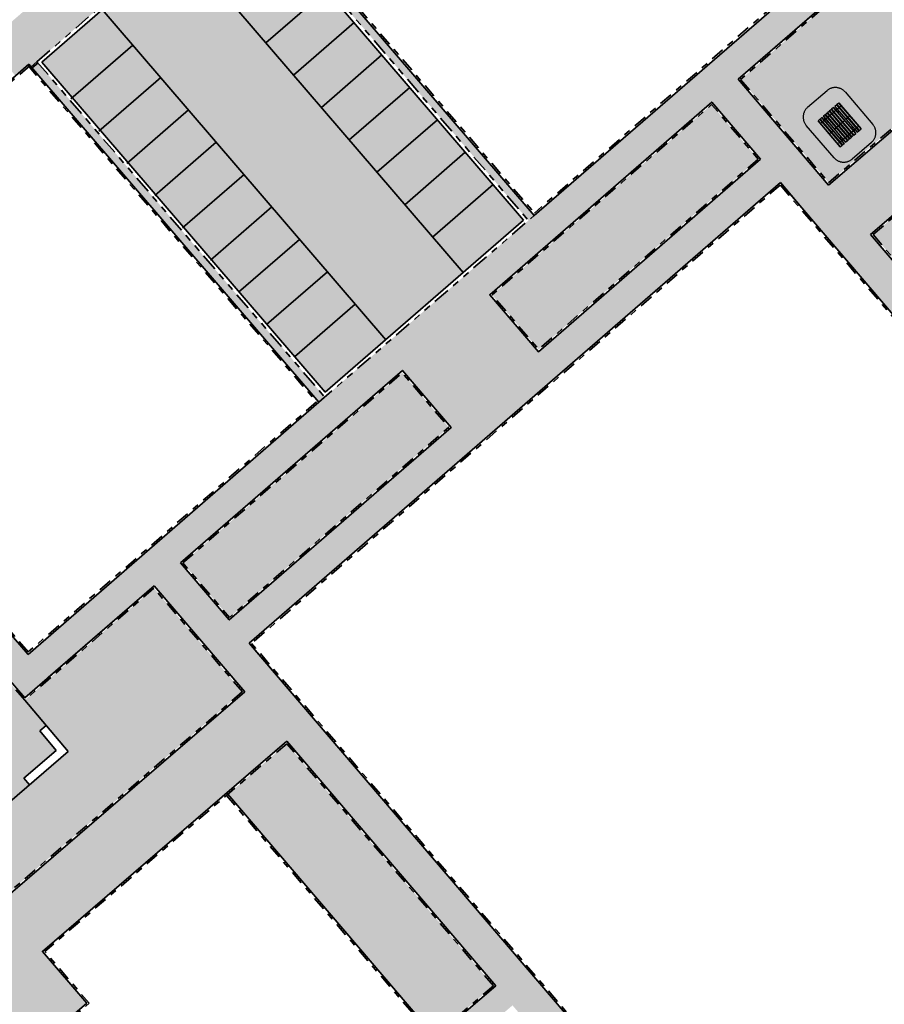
# Model space of a CAD drawing. Header units: metres. Extents: x 104290 to 104633, y 427843 to 428149.
# Tile 44 of 128: x 104434 to 104485, y 427983 to 428041. Entities that reach past the tile are written whole.
import ezdxf

# ---------------------------------------------------------------- set-up
doc = ezdxf.new("R2010")
doc.units = ezdxf.units.M
for name, pattern in [('DASHED', [0.75, 0.5, -0.25]), ('VH-OPSLUITBAND', [10, 4, -2, 2, -2]), ('VH-TROTTOIRBAND', [15, 5, -2, 2, -2, 2, -2])]:
    doc.linetypes.add(name, pattern=pattern)
doc.layers.add('_Spelen', color=10, linetype='Continuous')
for name, color, linetype, lineweight in [('N-WE-GR-BEPLANTING_CULTUUR-V (Vaste planten)', 132, 'Continuous', 18), ('N-WE-VH-KANTOPSLUITING_OPSLUITBAND-G', 150, 'VH-OPSLUITBAND', 35), ('N-WE-VH-KANTOPSLUITING_TROTTOIRBAND-G', 210, 'VH-TROTTOIRBAND', 35), ('N-WE-VH-VERHARDING-G', 7, 'Continuous', 35)]:
    doc.layers.add(name, color=color, linetype=linetype, lineweight=lineweight)
doc.layers.add('N-WE-GR-GRAS_KRUIDENRIJK-V', color=7, linetype='Continuous', lineweight=18, true_color=0xa5cd98)
for name, color, linetype, true_color in [('N-WE-VH-VERHARDING-AP_GROEN1', 7, 'Continuous', 0xdbffb8), ('N-WE-VH-VERHARDING-AP_PARKEERPLAATS', 7, 'Continuous', 0x889692), ('N-WE-VH-VERHARDING-AP_RIJBAAN-ELEMENT', 7, 'Continuous', 0x7f4f3f), ('N-WE-VH-VERHARDING-AP_VOETPAD', 7, 'Continuous', 0xdbdbdb)]:
    doc.layers.add(name, color=color, linetype=linetype, true_color=true_color)

# ---------------------------------------------------------------- blocks, each defined once
blk = doc.blocks.new('picknik tables')
for p, q in [((336.437, 182.278), (336.437, 182.282)), ((336.437, 182.282), (338.437, 182.282)), ((336.437, 182.278), (336.437, 182.136)), ((338.437, 182.278), (336.437, 182.278)), ((336.437, 182.132), (336.437, 182.136)), ((336.437, 182.136), (338.437, 182.136)), ((336.437, 182.132), (338.437, 182.132)), ((336.437, 182.118), (336.437, 182.122)), ((336.437, 182.122), (338.437, 182.122)), ((336.437, 182.118), (336.437, 181.976)), ((338.437, 182.118), (336.437, 182.118)), ((336.437, 181.972), (336.437, 181.976)), ((336.437, 181.976), (338.437, 181.976)), ((336.437, 181.972), (338.437, 181.972)), ((338.437, 181.872), (336.437, 181.872)), ((336.437, 181.868), (336.437, 181.872)), ((338.437, 181.868), (336.437, 181.868)), ((336.437, 181.868), (336.437, 181.726)), ((336.601, 181.877), (336.601, 181.872)), ((336.605, 181.877), (336.601, 181.877)), ((336.605, 181.877), (336.605, 181.874)), ((336.605, 181.877), (336.605, 181.877)), ((336.605, 181.874), (336.605, 181.872)), ((336.614, 181.878), (336.606, 181.878)), ((336.615, 181.876), (336.614, 181.877)), ((336.615, 181.872), (336.615, 181.88)), ((336.615, 181.88), (336.617, 181.88)), ((336.617, 182.122), (336.617, 182.132)), ((336.617, 181.872), (336.617, 181.972)), ((336.622, 182.122), (336.622, 182.132)), ((336.622, 181.872), (336.622, 181.972)), ((336.682, 182.122), (336.682, 182.132)), ((336.682, 181.872), (336.682, 181.972)), ((336.687, 182.132), (336.687, 182.122)), ((336.687, 181.972), (336.687, 181.872)), ((336.827, 181.879), (336.829, 181.879)), ((336.827, 181.874), (336.829, 181.874)), ((336.83, 181.877), (336.829, 181.879)), ((336.83, 181.876), (336.83, 181.877)), ((336.83, 181.877), (336.833, 181.877)), ((336.83, 181.872), (336.83, 181.876)), ((336.833, 181.872), (336.833, 181.877)), ((337.377, 182.122), (337.377, 182.132)), ((337.381, 182.132), (337.381, 182.122)), ((337.402, 181.872), (337.407, 181.872)), ((337.402, 181.872), (337.402, 181.872)), ((337.467, 181.872), (337.407, 181.872)), ((337.407, 181.872), (337.407, 181.872)), ((337.467, 181.872), (337.472, 181.872)), ((337.467, 181.872), (337.467, 181.872)), ((337.472, 181.872), (337.472, 181.872)), ((337.493, 182.122), (337.493, 182.132)), ((337.497, 182.122), (337.497, 182.132)), ((338.041, 181.884), (338.041, 181.872)), ((338.043, 181.884), (338.041, 181.884)), ((338.187, 182.122), (338.187, 182.132)), ((338.187, 181.915), (338.187, 181.972)), ((338.192, 182.132), (338.192, 182.122)), ((338.192, 181.972), (338.192, 181.908)), ((338.252, 182.132), (338.252, 182.122)), ((338.252, 181.972), (338.252, 181.872)), ((338.257, 182.132), (338.257, 182.122)), ((338.257, 181.972), (338.257, 181.872)), ((338.26, 181.887), (338.257, 181.887)), ((338.26, 181.887), (338.26, 181.872)), ((338.26, 181.883), (338.261, 181.885)), ((338.261, 181.885), (338.269, 181.885)), ((338.261, 181.884), (338.269, 181.884)), ((338.261, 181.874), (338.269, 181.874)), ((338.27, 181.884), (338.27, 181.885)), ((338.27, 181.879), (338.27, 181.884)), ((338.27, 181.884), (338.27, 181.884)), ((338.27, 181.884), (338.273, 181.884)), ((338.27, 181.872), (338.27, 181.879)), ((338.273, 181.872), (338.273, 181.884)), ((338.437, 182.282), (338.437, 182.278)), ((338.437, 182.136), (338.437, 182.278)), ((338.437, 182.136), (338.437, 182.132)), ((338.437, 182.122), (338.437, 182.118)), ((338.437, 181.976), (338.437, 182.118)), ((338.437, 181.976), (338.437, 181.972)), ((338.437, 181.872), (338.437, 181.868)), ((338.437, 181.726), (338.437, 181.868)), ((336.437, 181.722), (336.437, 181.726)), ((336.437, 181.726), (338.437, 181.726)), ((338.437, 181.722), (336.437, 181.722)), ((338.437, 181.712), (336.437, 181.712)), ((336.437, 181.708), (336.437, 181.712)), ((338.437, 181.708), (336.437, 181.708)), ((336.437, 181.708), (336.437, 181.566)), ((336.437, 181.562), (336.437, 181.566)), ((336.437, 181.566), (338.437, 181.566)), ((338.437, 181.562), (336.437, 181.562)), ((338.437, 181.552), (336.437, 181.552)), ((336.437, 181.548), (336.437, 181.552)), ((338.437, 181.548), (336.437, 181.548)), ((336.437, 181.548), (336.437, 181.406)), ((336.437, 181.402), (336.437, 181.406)), ((336.437, 181.406), (338.437, 181.406)), ((338.437, 181.402), (336.437, 181.402)), ((338.437, 181.392), (336.437, 181.392)), ((336.437, 181.388), (336.437, 181.392)), ((338.437, 181.388), (336.437, 181.388)), ((336.437, 181.388), (336.437, 181.246)), ((336.437, 181.242), (336.437, 181.246)), ((336.437, 181.246), (338.437, 181.246)), ((338.437, 181.242), (336.437, 181.242)), ((338.437, 181.232), (336.437, 181.232)), ((336.437, 181.228), (336.437, 181.232)), ((338.437, 181.228), (336.437, 181.228)), ((336.437, 181.228), (336.437, 181.086)), ((336.617, 181.712), (336.617, 181.722)), ((336.617, 181.552), (336.617, 181.562)), ((336.617, 181.392), (336.617, 181.402)), ((336.617, 181.232), (336.617, 181.242)), ((336.622, 181.712), (336.622, 181.722)), ((336.622, 181.552), (336.622, 181.562)), ((336.622, 181.392), (336.622, 181.402)), ((336.622, 181.232), (336.622, 181.242)), ((336.682, 181.712), (336.682, 181.722)), ((336.682, 181.552), (336.682, 181.562)), ((336.682, 181.392), (336.682, 181.402)), ((336.682, 181.232), (336.682, 181.242)), ((336.687, 181.722), (336.687, 181.712)), ((336.687, 181.562), (336.687, 181.552)), ((336.687, 181.402), (336.687, 181.392)), ((336.687, 181.242), (336.687, 181.232)), ((337.402, 181.722), (337.402, 181.712)), ((337.402, 181.562), (337.402, 181.552)), ((337.402, 181.402), (337.402, 181.392)), ((337.402, 181.242), (337.402, 181.232)), ((337.407, 181.722), (337.407, 181.712)), ((337.407, 181.562), (337.407, 181.552)), ((337.407, 181.402), (337.407, 181.392)), ((337.407, 181.242), (337.407, 181.232)), ((337.467, 181.722), (337.467, 181.712)), ((337.467, 181.562), (337.467, 181.552)), ((337.467, 181.402), (337.467, 181.392)), ((337.467, 181.242), (337.467, 181.232)), ((337.472, 181.722), (337.472, 181.712)), ((337.472, 181.562), (337.472, 181.552)), ((337.472, 181.402), (337.472, 181.392)), ((337.472, 181.242), (337.472, 181.232)), ((338.187, 181.712), (338.187, 181.722)), ((338.187, 181.552), (338.187, 181.562)), ((338.187, 181.392), (338.187, 181.402)), ((338.187, 181.232), (338.187, 181.242)), ((338.192, 181.722), (338.192, 181.712)), ((338.192, 181.562), (338.192, 181.552)), ((338.192, 181.402), (338.192, 181.392)), ((338.192, 181.242), (338.192, 181.232)), ((338.252, 181.722), (338.252, 181.712)), ((338.252, 181.562), (338.252, 181.552)), ((338.252, 181.402), (338.252, 181.392)), ((338.252, 181.242), (338.252, 181.232)), ((338.257, 181.722), (338.257, 181.712)), ((338.257, 181.562), (338.257, 181.552)), ((338.257, 181.402), (338.257, 181.392)), ((338.257, 181.242), (338.257, 181.232)), ((338.437, 181.726), (338.437, 181.722)), ((338.437, 181.712), (338.437, 181.708)), ((338.437, 181.566), (338.437, 181.708)), ((338.437, 181.566), (338.437, 181.562)), ((338.437, 181.552), (338.437, 181.548)), ((338.437, 181.406), (338.437, 181.548)), ((338.437, 181.406), (338.437, 181.402)), ((338.437, 181.392), (338.437, 181.388)), ((338.437, 181.246), (338.437, 181.388)), ((338.437, 181.246), (338.437, 181.242)), ((338.437, 181.232), (338.437, 181.228)), ((338.437, 181.086), (338.437, 181.228)), ((336.437, 181.082), (336.437, 181.086)), ((336.437, 181.086), (338.437, 181.086)), ((338.437, 181.082), (336.437, 181.082)), ((338.437, 180.982), (336.437, 180.982)), ((336.437, 180.978), (336.437, 180.982)), ((338.437, 180.978), (336.437, 180.978)), ((336.437, 180.978), (336.437, 180.836)), ((336.437, 180.832), (336.437, 180.836)), ((336.437, 180.836), (338.437, 180.836)), ((338.437, 180.832), (336.437, 180.832)), ((338.437, 180.822), (336.437, 180.822)), ((336.437, 180.818), (336.437, 180.822)), ((338.437, 180.818), (336.437, 180.818)), ((336.437, 180.818), (336.437, 180.676)), ((336.437, 180.672), (336.437, 180.676)), ((336.437, 180.676), (338.437, 180.676)), ((338.437, 180.672), (336.437, 180.672)), ((336.601, 181.082), (336.601, 181.07)), ((336.605, 181.07), (336.601, 181.07)), ((336.605, 181.082), (336.605, 181.075)), ((336.605, 181.075), (336.605, 181.069)), ((336.605, 181.069), (336.605, 181.069)), ((336.605, 181.069), (336.605, 181.069)), ((336.614, 181.08), (336.606, 181.08)), ((336.614, 181.07), (336.606, 181.07)), ((336.614, 181.069), (336.606, 181.069)), ((336.615, 181.07), (336.614, 181.069)), ((336.615, 181.066), (336.615, 181.082)), ((336.615, 181.066), (336.617, 181.066)), ((336.617, 180.982), (336.617, 181.082)), ((336.617, 180.822), (336.617, 180.832)), ((336.622, 180.982), (336.622, 181.082)), ((336.622, 180.822), (336.622, 180.832)), ((336.682, 180.982), (336.682, 181.046)), ((336.682, 180.822), (336.682, 180.832)), ((336.687, 181.038), (336.687, 180.982)), ((336.687, 180.832), (336.687, 180.822)), ((336.831, 181.07), (336.833, 181.07)), ((336.833, 181.07), (336.833, 181.082)), ((337.377, 180.832), (337.377, 180.822)), ((337.381, 180.832), (337.381, 180.822)), ((337.493, 180.822), (337.493, 180.832)), ((337.497, 180.832), (337.497, 180.822)), ((338.041, 181.082), (338.041, 181.077)), ((338.045, 181.077), (338.041, 181.077)), ((338.045, 181.082), (338.045, 181.078)), ((338.045, 181.078), (338.045, 181.076)), ((338.045, 181.076), (338.046, 181.075)), ((338.048, 181.08), (338.046, 181.08)), ((338.048, 181.075), (338.046, 181.075)), ((338.187, 180.982), (338.187, 181.082)), ((338.187, 180.822), (338.187, 180.832)), ((338.192, 181.082), (338.192, 180.982)), ((338.192, 180.832), (338.192, 180.822)), ((338.252, 181.082), (338.252, 180.982)), ((338.252, 180.832), (338.252, 180.822)), ((338.257, 181.082), (338.257, 180.982)), ((338.26, 181.073), (338.257, 181.073)), ((338.257, 180.832), (338.257, 180.822)), ((338.26, 181.082), (338.26, 181.073)), ((338.26, 181.077), (338.261, 181.076)), ((338.261, 181.076), (338.269, 181.076)), ((338.27, 181.08), (338.27, 181.082)), ((338.27, 181.076), (338.27, 181.08)), ((338.27, 181.077), (338.273, 181.077)), ((338.27, 181.076), (338.27, 181.076)), ((338.273, 181.077), (338.273, 181.082)), ((338.437, 181.086), (338.437, 181.082)), ((338.437, 180.982), (338.437, 180.978)), ((338.437, 180.836), (338.437, 180.978)), ((338.437, 180.836), (338.437, 180.832)), ((338.437, 180.822), (338.437, 180.818)), ((338.437, 180.676), (338.437, 180.818)), ((338.437, 180.676), (338.437, 180.672))]:
    blk.add_line(p, q)
at = {"linetype": 'DASHED', "ltscale": 5}
blk.add_lwpolyline([(338.687, 182.977, -0.414214), (339.437, 182.227), (339.437, 180.727, -0.414214), (338.687, 179.977), (336.187, 179.977, -0.414214), (335.437, 180.727), (335.437, 182.227, -0.414214), (336.187, 182.977)], format="xyb", close=True, dxfattribs=at)
for centre in [(336.646, 181.8), (336.65, 182.196), (336.65, 182.046), (337.436, 182.204), (337.436, 182.044), (337.436, 181.8), (338.226, 181.8), (338.23, 182.196), (338.23, 182.046), (336.646, 181.64), (336.646, 181.48), (336.646, 181.32), (337.436, 181.64), (337.436, 181.48), (337.436, 181.32), (338.226, 181.64), (338.226, 181.48), (338.226, 181.32), (336.644, 180.908), (336.644, 180.758), (336.646, 181.16), (337.436, 181.16), (337.439, 180.91), (337.439, 180.75), (338.224, 180.908), (338.224, 180.758), (338.226, 181.16)]:
    blk.add_circle(centre, 0.012)
for centre, start, end in [((336.601, 181.868), 90, 155.36472), ((336.833, 181.868), 24.63528, 90), ((338.041, 181.875), 90, 204.63528), ((338.273, 181.875), 335.36472, 90), ((336.601, 181.078), 155.36472, 270), ((336.833, 181.078), 270, 24.63528), ((338.041, 181.085), 204.63528, 270), ((338.273, 181.085), 270, 335.36472)]:
    blk.add_arc(centre, 0.0085, start, end)
for points, weights in [([(336.605, 181.877), (336.605, 181.878), (336.606, 181.878)], [1.01442698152, 1.02827020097, 1]), ([(336.606, 181.878), (336.605, 181.876), (336.605, 181.874)], [1, 1.0379548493, 1]), ([(336.605, 181.874), (336.605, 181.873), (336.605, 181.872)], [1, 1.01927504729, 1.01897275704]), ([(336.614, 181.878), (336.614, 181.878), (336.614, 181.877)], [1, 1.05706077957, 1.07202820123]), ([(336.614, 181.872), (336.615, 181.875), (336.614, 181.878)], [1.05666351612, 1.11735184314, 1]), ([(336.83, 181.876), (336.83, 181.877), (336.829, 181.879)], [1, 1.0379548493, 1]), ([(336.829, 181.874), (336.83, 181.875), (336.83, 181.876)], [1, 1.0379548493, 1]), ([(336.83, 181.872), (336.829, 181.873), (336.829, 181.874)], [1.01645910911, 1.01206431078, 1]), ([(338.261, 181.885), (338.26, 181.884), (338.261, 181.884)], [1, 1.15470053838, 1]), ([(338.261, 181.884), (338.26, 181.879), (338.261, 181.874)], [1, 1.15470053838, 1]), ([(338.261, 181.874), (338.261, 181.873), (338.261, 181.872)], [1, 1.03734869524, 1.05666351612]), ([(338.27, 181.884), (338.27, 181.885), (338.269, 181.885)], [1, 1.0379548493, 1]), ([(338.269, 181.884), (338.27, 181.884), (338.27, 181.884)], [1, 1.0379548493, 1]), ([(338.27, 181.879), (338.27, 181.881), (338.269, 181.884)], [1, 1.0379548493, 1]), ([(338.269, 181.874), (338.27, 181.877), (338.27, 181.879)], [1, 1.0379548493, 1]), ([(338.27, 181.872), (338.27, 181.873), (338.269, 181.874)], [1.01897275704, 1.01867980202, 1]), ([(336.605, 181.082), (336.605, 181.081), (336.606, 181.08)], [1.01897275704, 1.01867980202, 1]), ([(336.606, 181.08), (336.605, 181.077), (336.605, 181.075)], [1, 1.0379548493, 1]), ([(336.605, 181.075), (336.605, 181.073), (336.606, 181.07)], [1, 1.0379548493, 1]), ([(336.606, 181.07), (336.605, 181.07), (336.605, 181.069)], [1, 1.0379548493, 1]), ([(336.605, 181.069), (336.605, 181.069), (336.606, 181.069)], [1, 1.0379548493, 1]), ([(336.614, 181.08), (336.614, 181.081), (336.614, 181.082)], [1, 1.03734869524, 1.05666351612]), ([(336.614, 181.07), (336.615, 181.075), (336.614, 181.08)], [1, 1.15470053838, 1]), ([(336.614, 181.069), (336.615, 181.069), (336.614, 181.07)], [1, 1.15470053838, 1]), ([(338.045, 181.082), (338.045, 181.081), (338.046, 181.08)], [1.01645910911, 1.01206431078, 1]), ([(338.046, 181.08), (338.045, 181.079), (338.045, 181.078)], [1, 1.0379548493, 1]), ([(338.045, 181.078), (338.045, 181.076), (338.046, 181.075)], [1, 1.0379548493, 1]), ([(338.261, 181.082), (338.26, 181.079), (338.261, 181.076)], [1.05666351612, 1.11735184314, 1]), ([(338.261, 181.076), (338.261, 181.076), (338.261, 181.076)], [1, 1.05706077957, 1.07202820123]), ([(338.269, 181.076), (338.27, 181.078), (338.27, 181.08)], [1, 1.0379548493, 1]), ([(338.27, 181.076), (338.27, 181.076), (338.269, 181.076)], [1.01442698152, 1.02827020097, 1]), ([(338.27, 181.08), (338.27, 181.081), (338.27, 181.082)], [1, 1.01927504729, 1.01897275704])]:
    blk.add_rational_spline(points, weights, degree=2)
for points in [[(336.786, 181.872), (336.783, 181.906), (336.781, 181.94), (336.781, 181.972)], [(336.827, 181.874), (336.827, 181.875), (336.827, 181.877), (336.827, 181.879)], [(336.827, 181.872), (336.827, 181.872), (336.827, 181.873), (336.827, 181.874)], [(338.041, 181.884), (338.042, 181.912), (338.043, 181.942), (338.044, 181.972)], [(338.057, 181.872), (338.055, 181.904), (338.054, 181.937), (338.055, 181.972)], [(338.201, 181.878), (338.201, 181.876), (338.201, 181.874), (338.2, 181.872)], [(336.674, 181.076), (336.674, 181.078), (336.674, 181.08), (336.674, 181.082)], [(336.818, 181.082), (336.82, 181.05), (336.821, 181.017), (336.82, 180.982)], [(336.834, 181.07), (336.833, 181.042), (336.832, 181.012), (336.831, 180.982)], [(338.048, 181.082), (338.048, 181.081), (338.048, 181.081), (338.048, 181.08)], [(338.048, 181.08), (338.048, 181.078), (338.048, 181.077), (338.048, 181.075)], [(338.089, 181.082), (338.092, 181.048), (338.094, 181.014), (338.094, 180.982)]]:
    blk.add_open_spline(points, degree=3)
for points, knots in [([(336.83, 181.972), (336.83, 181.97), (336.83, 181.969), (336.83, 181.945), (336.83, 181.925), (336.831, 181.895), (336.831, 181.886), (336.831, 181.877)], [64.996483, 64.996483, 64.996483, 64.996483, 66.074748, 66.074748, 81.696898, 81.696898, 88.674703, 88.674703, 88.674703, 88.674703]), ([(338.043, 181.884), (338.044, 181.884), (338.044, 181.884), (338.044, 181.884), (338.044, 181.884), (338.044, 181.883), (338.044, 181.883), (338.044, 181.883), (338.044, 181.883), (338.044, 181.882), (338.043, 181.882), (338.043, 181.88), (338.043, 181.879), (338.043, 181.877), (338.042, 181.876), (338.042, 181.874), (338.042, 181.873), (338.041, 181.872)], [0.563633, 0.563633, 0.563633, 0.563633, 0.680659, 0.680659, 0.809274, 0.809274, 0.922394, 0.922394, 1.057282, 1.057282, 1.285388, 1.285388, 1.609937, 1.609937, 1.957994, 1.957994, 2.287294, 2.287294, 2.287294, 2.287294]), ([(338.192, 181.908), (338.192, 181.908), (338.192, 181.908), (338.191, 181.91), (338.19, 181.911), (338.189, 181.913), (338.188, 181.913), (338.188, 181.914), (338.188, 181.915), (338.187, 181.915), (338.187, 181.915), (338.187, 181.915), (338.187, 181.915), (338.187, 181.915)], [-3.095029, -3.095029, -3.095029, -3.095029, -2.937032, -2.937032, -2.481716, -2.481716, -2.033446, -2.033446, -1.813085, -1.813085, -1.687568, -1.687568, -1.655556, -1.655556, -1.655556, -1.655556]), ([(338.201, 181.878), (338.201, 181.883), (338.2, 181.888), (338.198, 181.898), (338.195, 181.903), (338.192, 181.908)], [-23.575525, -23.575525, -23.575525, -23.575525, -19.777794, -19.777794, -15.927557, -15.927557, -15.927557, -15.927557]), ([(336.691, 181.242), (336.69, 181.24), (336.689, 181.237), (336.688, 181.234), (336.688, 181.233), (336.688, 181.232)], [-15.25568, -15.25568, -15.25568, -15.25568, -14.6652819, -14.6652819, -14.400083, -14.400083, -14.400083, -14.400083]), ([(336.691, 181.232), (336.691, 181.234), (336.692, 181.236), (336.693, 181.24), (336.693, 181.241), (336.694, 181.242)], [14.3717599, 14.3717599, 14.3717599, 14.3717599, 14.9415297, 14.9415297, 15.257545, 15.257545, 15.257545, 15.257545]), ([(336.822, 181.242), (336.823, 181.241), (336.823, 181.24), (336.825, 181.237), (336.827, 181.235), (336.828, 181.233), (336.828, 181.232), (336.829, 181.232)], [28.251929, 28.251929, 28.251929, 28.251929, 28.560836, 28.560836, 29.128252, 29.128252, 29.252605, 29.252605, 29.252605, 29.252605]), ([(336.827, 181.722), (336.826, 181.721), (336.826, 181.719), (336.825, 181.716), (336.824, 181.714), (336.823, 181.712)], [6.8575085, 6.8575085, 6.8575085, 6.8575085, 7.1862727, 7.1862727, 7.7643626, 7.7643626, 7.7643626, 7.7643626]), ([(336.831, 181.232), (336.83, 181.234), (336.829, 181.236), (336.826, 181.24), (336.826, 181.241), (336.825, 181.242)], [-29.2877057, -29.2877057, -29.2877057, -29.2877057, -28.6618624, -28.6618624, -28.334702, -28.334702, -28.334702, -28.334702]), ([(336.826, 181.712), (336.826, 181.713), (336.827, 181.714), (336.828, 181.718), (336.829, 181.72), (336.83, 181.722)], [-7.7243683, -7.7243683, -7.7243683, -7.7243683, -7.4159549, -7.4159549, -6.8763994, -6.8763994, -6.8763994, -6.8763994]), ([(338.044, 181.722), (338.045, 181.72), (338.046, 181.717), (338.049, 181.714), (338.049, 181.713), (338.05, 181.712)], [-29.2877057, -29.2877057, -29.2877057, -29.2877057, -28.6618624, -28.6618624, -28.334702, -28.334702, -28.334702, -28.334702]), ([(338.049, 181.242), (338.049, 181.241), (338.048, 181.24), (338.047, 181.236), (338.046, 181.234), (338.045, 181.232)], [-7.7243683, -7.7243683, -7.7243683, -7.7243683, -7.4159549, -7.4159549, -6.8763994, -6.8763994, -6.8763994, -6.8763994]), ([(338.053, 181.712), (338.052, 181.713), (338.052, 181.714), (338.049, 181.717), (338.048, 181.719), (338.047, 181.721), (338.047, 181.721), (338.046, 181.722)], [28.251929, 28.251929, 28.251929, 28.251929, 28.560836, 28.560836, 29.128252, 29.128252, 29.252605, 29.252605, 29.252605, 29.252605]), ([(338.048, 181.232), (338.048, 181.233), (338.049, 181.234), (338.05, 181.238), (338.051, 181.24), (338.052, 181.242)], [6.8575085, 6.8575085, 6.8575085, 6.8575085, 7.1862727, 7.1862727, 7.7643626, 7.7643626, 7.7643626, 7.7643626]), ([(338.184, 181.722), (338.184, 181.72), (338.183, 181.718), (338.182, 181.714), (338.182, 181.713), (338.181, 181.712)], [14.3717599, 14.3717599, 14.3717599, 14.3717599, 14.9415297, 14.9415297, 15.257545, 15.257545, 15.257545, 15.257545]), ([(338.184, 181.712), (338.185, 181.714), (338.186, 181.716), (338.186, 181.72), (338.187, 181.721), (338.187, 181.722)], [-15.25568, -15.25568, -15.25568, -15.25568, -14.6652819, -14.6652819, -14.400083, -14.400083, -14.400083, -14.400083]), ([(336.674, 181.076), (336.674, 181.071), (336.674, 181.066), (336.677, 181.055), (336.679, 181.051), (336.682, 181.046)], [-23.575525, -23.575525, -23.575525, -23.575525, -19.777794, -19.777794, -15.927557, -15.927557, -15.927557, -15.927557]), ([(336.682, 181.046), (336.683, 181.046), (336.683, 181.046), (336.684, 181.044), (336.685, 181.043), (336.686, 181.041), (336.687, 181.04), (336.687, 181.039), (336.687, 181.039), (336.687, 181.039), (336.687, 181.039), (336.687, 181.038), (336.687, 181.038), (336.687, 181.038)], [-3.095029, -3.095029, -3.095029, -3.095029, -2.937032, -2.937032, -2.481716, -2.481716, -2.033446, -2.033446, -1.813085, -1.813085, -1.687568, -1.687568, -1.655556, -1.655556, -1.655556, -1.655556]), ([(336.831, 181.07), (336.831, 181.07), (336.831, 181.07), (336.831, 181.07), (336.831, 181.07), (336.831, 181.07), (336.831, 181.07), (336.831, 181.071), (336.831, 181.071), (336.831, 181.072), (336.831, 181.072), (336.832, 181.074), (336.832, 181.074), (336.832, 181.077), (336.833, 181.078), (336.833, 181.08), (336.833, 181.081), (336.833, 181.082)], [0.563633, 0.563633, 0.563633, 0.563633, 0.680659, 0.680659, 0.809274, 0.809274, 0.922394, 0.922394, 1.057282, 1.057282, 1.285388, 1.285388, 1.609937, 1.609937, 1.957994, 1.957994, 2.287294, 2.287294, 2.287294, 2.287294]), ([(338.045, 180.982), (338.045, 180.983), (338.045, 180.985), (338.045, 181.009), (338.044, 181.029), (338.044, 181.059), (338.044, 181.068), (338.044, 181.077)], [64.996483, 64.996483, 64.996483, 64.996483, 66.074748, 66.074748, 81.696898, 81.696898, 88.674703, 88.674703, 88.674703, 88.674703])]:
    blk.add_open_spline(points, degree=3, knots=knots)

msp = doc.modelspace()

# ---------------------------------------------------------------- hatches: boundary and pattern name
at = {"layer": 'N-WE-GR-BEPLANTING_CULTUUR-V (Vaste planten)'}
h = msp.add_hatch(color=256, dxfattribs=at)
h.dxf.hatch_style = 1
h.paths.add_polyline_path([(104432.331, 428039.208), (104433.996, 428037.277), (104434.788, 428037.959), (104434.915, 428037.811), (104435.257, 428038.104), (104438.808, 428041.183), (104437.029, 428043.256)])
h = msp.add_hatch(color=256, dxfattribs=at)
h.dxf.hatch_style = 1
h.paths.add_polyline_path([(104459.391, 428016.676), (104456.663, 428019.869), (104443.808, 428008.726), (104446.536, 428005.532)])
h.paths.add_polyline_path([(104477.524, 428032.395), (104474.797, 428035.59), (104461.931, 428024.436), (104464.659, 428021.243)])
h = msp.add_hatch(color=256, dxfattribs=at)
h.dxf.hatch_style = 1
h.paths.add_polyline_path([(104449.896, 427998.136), (104446.445, 427995.171), (104458.553, 427980.998), (104462.013, 427983.953)])
h.paths.add_polyline_path([(104487.708, 428030.928), (104484.257, 428027.973), (104496.39, 428013.759), (104499.85, 428016.712)])
h = msp.add_hatch(color=256, dxfattribs=at)
h.dxf.hatch_style = 1
h.paths.add_polyline_path([(104447.298, 428001.177), (104442.108, 428007.252), (104434.536, 428000.688), (104437.091, 427997.683), (104430.652, 427992.153), (104427.367, 427995.959), (104424.717, 427993.672), (104430.611, 427986.844)])
at = {"layer": 'N-WE-GR-GRAS_KRUIDENRIJK-V'}
h = msp.add_hatch(color=256, dxfattribs=at)
h.dxf.hatch_style = 1
h.paths.add_polyline_path([(104484.798, 428061.916), (104483.284, 428060.609), (104492.018, 428050.49), (104484.297, 428043.825), (104476.497, 428037.064), (104481.66, 428031.015), (104498.802, 428045.692)])
at = {"layer": 'N-WE-VH-VERHARDING-AP_GROEN1'}
h = msp.add_hatch(color=256, dxfattribs=at)
h.dxf.hatch_style = 1
h.paths.add_polyline_path([(104435.414, 427998.883), (104435.795, 427999.207), (104434.536, 428000.688), (104434.538, 428000.689), (104432.836, 428002.661), (104426.386, 427997.094), (104427.367, 427995.959), (104428.692, 427994.424), (104429.07, 427994.75), (104431.031, 427992.478), (104434.815, 427995.728), (104434.489, 427996.107), (104436.387, 427997.738)])
at = {"layer": 'N-WE-VH-VERHARDING-AP_PARKEERPLAATS'}
h = msp.add_hatch(color=256, dxfattribs=at)
h.dxf.hatch_style = 1
h.paths.add_polyline_path([(104452.221, 428042.289), (104450.593, 428044.187), (104447.042, 428041.108), (104448.67, 428039.211)])
h = msp.add_hatch(color=256, dxfattribs=at)
h.dxf.hatch_style = 1
h.paths.add_polyline_path([(104453.849, 428040.392), (104452.221, 428042.289), (104448.67, 428039.211), (104450.298, 428037.313)])
h = msp.add_hatch(color=256, dxfattribs=at)
h.dxf.hatch_style = 1
h.paths.add_polyline_path([(104440.88, 428039.075), (104439.089, 428041.162), (104435.538, 428038.083), (104437.329, 428035.996)])
h = msp.add_hatch(color=256, dxfattribs=at)
h.dxf.hatch_style = 1
h.paths.add_polyline_path([(104455.477, 428038.495), (104453.849, 428040.392), (104450.298, 428037.313), (104451.926, 428035.416)])
h = msp.add_hatch(color=256, dxfattribs=at)
h.dxf.hatch_style = 1
h.paths.add_polyline_path([(104442.508, 428037.178), (104440.88, 428039.075), (104437.329, 428035.996), (104438.957, 428034.099)])
h = msp.add_hatch(color=256, dxfattribs=at)
h.dxf.hatch_style = 1
h.paths.add_polyline_path([(104457.105, 428036.597), (104455.477, 428038.495), (104451.926, 428035.416), (104453.554, 428033.519)])
h = msp.add_hatch(color=256, dxfattribs=at)
h.dxf.hatch_style = 1
h.paths.add_polyline_path([(104444.136, 428035.28), (104442.508, 428037.178), (104438.957, 428034.099), (104440.585, 428032.202)])
h = msp.add_hatch(color=256, dxfattribs=at)
h.dxf.hatch_style = 1
h.paths.add_polyline_path([(104458.733, 428034.7), (104457.105, 428036.597), (104453.554, 428033.519), (104455.182, 428031.621)])
h = msp.add_hatch(color=256, dxfattribs=at)
h.dxf.hatch_style = 1
h.paths.add_polyline_path([(104445.764, 428033.383), (104444.136, 428035.28), (104440.585, 428032.202), (104442.213, 428030.304)])
h = msp.add_hatch(color=256, dxfattribs=at)
h.dxf.hatch_style = 1
h.paths.add_polyline_path([(104460.361, 428032.803), (104458.733, 428034.7), (104455.182, 428031.621), (104456.81, 428029.724)])
h = msp.add_hatch(color=256, dxfattribs=at)
h.dxf.hatch_style = 1
h.paths.add_polyline_path([(104447.392, 428031.486), (104445.764, 428033.383), (104442.213, 428030.304), (104443.841, 428028.407)])
h = msp.add_hatch(color=256, dxfattribs=at)
h.dxf.hatch_style = 1
h.paths.add_polyline_path([(104461.989, 428030.906), (104460.361, 428032.803), (104456.81, 428029.724), (104458.438, 428027.827)])
h = msp.add_hatch(color=256, dxfattribs=at)
h.dxf.hatch_style = 1
h.paths.add_polyline_path([(104449.02, 428029.589), (104447.392, 428031.486), (104443.841, 428028.407), (104445.469, 428026.51)])
h = msp.add_hatch(color=256, dxfattribs=at)
h.dxf.hatch_style = 1
h.paths.add_polyline_path([(104463.78, 428028.819), (104461.989, 428030.906), (104458.438, 428027.827), (104460.229, 428025.74)])
h = msp.add_hatch(color=256, dxfattribs=at)
h.dxf.hatch_style = 1
h.paths.add_polyline_path([(104450.648, 428027.691), (104449.02, 428029.589), (104445.469, 428026.51), (104447.097, 428024.613)])
h = msp.add_hatch(color=256, dxfattribs=at)
h.dxf.hatch_style = 1
h.paths.add_polyline_path([(104452.276, 428025.794), (104450.648, 428027.691), (104447.097, 428024.613), (104448.725, 428022.715)])
h = msp.add_hatch(color=256, dxfattribs=at)
h.dxf.hatch_style = 1
h.paths.add_polyline_path([(104453.904, 428023.897), (104452.276, 428025.794), (104448.725, 428022.715), (104450.353, 428020.818)])
h = msp.add_hatch(color=256, dxfattribs=at)
h.dxf.hatch_style = 1
h.paths.add_polyline_path([(104453.904, 428023.897), (104450.353, 428020.818), (104452.144, 428018.731), (104455.695, 428021.81)])
at = {"layer": 'N-WE-VH-VERHARDING-AP_RIJBAAN-ELEMENT'}
h = msp.add_hatch(color=256, dxfattribs=at)
h.dxf.hatch_style = 1
h.paths.add_polyline_path([(104443.029, 428045.785), (104438.483, 428041.869), (104455.695, 428021.81), (104460.229, 428025.74)])
at = {"layer": 'N-WE-VH-VERHARDING-AP_VOETPAD'}
h = msp.add_hatch(color=256, dxfattribs=at)
h.dxf.hatch_style = 1
h.paths.add_polyline_path([(104481.649, 428030.874), (104476.357, 428037.074), (104484.156, 428043.836), (104467.577, 428063.042), (104476.972, 428071.136), (104498.943, 428045.682)], flags=16)
h.paths.add_polyline_path([(104481.661, 428031.016), (104476.497, 428037.064), (104484.297, 428043.825), (104467.719, 428063.031), (104476.961, 428070.995), (104498.802, 428045.692)], flags=0)
h.paths.add_polyline_path([(104464.648, 428021.101), (104461.791, 428024.447), (104474.808, 428035.731), (104477.664, 428032.385)])
h.paths.add_polyline_path([(104504.231, 428042.311), (104477.159, 428073.673), (104471.844, 428069.094), (104469.788, 428071.48), (104468.425, 428070.305), (104470.481, 428067.919), (104465.038, 428063.229), (104481.62, 428044.019), (104481.542, 428043.952), (104464.402, 428029.093), (104458.084, 428023.616), (104463.22, 428017.481), (104478.833, 428031.015), (104489.381, 428018.658), (104490.94, 428019.989), (104484.116, 428027.984), (104498.428, 428040.237), (104501.027, 428037.198), (104523.313, 428056.278), (104522.012, 428057.797), (104529.914, 428064.561), (104528.941, 428066.098), (104518.563, 428057.213), (104519.863, 428055.694)])
h = msp.add_hatch(color=256, dxfattribs=at)
h.dxf.hatch_style = 1
h.paths.add_polyline_path([(104447.602, 428048.671), (104447.26, 428048.378), (104464.061, 428028.798), (104464.402, 428029.093)])
h = msp.add_hatch(color=256, dxfattribs=at)
h.dxf.hatch_style = 1
h.paths.add_polyline_path([(104435.322, 428038.028), (104434.98, 428037.735), (104451.783, 428018.153), (104452.123, 428018.448)])
h = msp.add_hatch(color=256, dxfattribs=at)
h.dxf.hatch_style = 1
h.paths.add_polyline_path([(104430.6, 427986.703), (104408.581, 428012.212), (104417.839, 428020.188), (104434.548, 428000.831), (104442.119, 428007.393), (104447.439, 428001.166)], flags=16)
h.paths.add_polyline_path([(104430.611, 427986.844), (104408.722, 428012.202), (104417.829, 428020.047), (104434.538, 428000.689), (104442.108, 428007.252), (104447.29, 428001.17)], flags=0)
h.paths.add_polyline_path([(104446.526, 428005.391), (104443.668, 428008.736), (104456.674, 428020.011), (104459.531, 428016.665)])
h.paths.add_polyline_path([(104417.522, 427967.577), (104416.219, 427969.094), (104399.07, 427954.373), (104397.136, 427952.711), (104402.897, 427946.005), (104404.831, 427947.667), (104400.243, 427953.007), (104415.115, 427965.774), (104416.418, 427964.257), (104438.178, 427982.936), (104435.575, 427985.967), (104449.907, 427998.277), (104454.995, 427992.321), (104456.529, 427993.681), (104447.695, 428004.022), (104463.22, 428017.481), (104458.084, 428023.616), (104451.783, 428018.153), (104434.732, 428003.372), (104418.026, 428022.726), (104412.637, 428018.082), (104410.581, 428020.469), (104409.217, 428019.294), (104411.273, 428016.907), (104406.041, 428012.4), (104433.151, 427980.993)])
h = msp.add_hatch(color=256, dxfattribs=at)
h.dxf.hatch_style = 1
h.paths.add_polyline_path([(104514.177, 427985.614), (104515.345, 427984.244), (104518.88, 427987.257), (104497.352, 428012.477), (104500.965, 428015.56), (104499.991, 428016.701), (104496.379, 428013.618), (104490.94, 428019.989), (104489.381, 428018.658), (104515.274, 427988.323), (104483.932, 427961.607), (104456.529, 427993.681), (104454.995, 427992.321), (104462.153, 427983.942), (104458.542, 427980.857), (104459.516, 427979.716), (104463.128, 427982.802), (104484.418, 427957.882), (104487.947, 427960.891), (104486.78, 427962.261)])

# ---------------------------------------------------------------- linework, layer by layer
at = {"layer": 'N-WE-VH-KANTOPSLUITING_OPSLUITBAND-G', "ltscale": 0.2, "flags": 128}
for points in [[(104447.581, 428048.849), (104464.412, 428029.234)], [(104481.655, 428031.011), (104498.802, 428045.692)], [(104481.479, 428044.029), (104464.412, 428029.234)], [(104484.295, 428043.824), (104476.497, 428037.064)], [(104484.257, 428027.973), (104498.417, 428040.096), (104501.016, 428037.057)], [(104434.853, 428037.883), (104417.775, 428023.17)], [(104434.712, 428037.894), (104451.642, 428018.164)], [(104435.257, 428038.104), (104434.915, 428037.811)], [(104476.498, 428037.063), (104481.66, 428031.015)], [(104478.822, 428030.874), (104447.836, 428004.012)], [(104478.825, 428030.871), (104515.133, 427988.334)], [(104484.257, 428027.973), (104496.39, 428013.759)], [(104434.742, 428003.513), (104417.775, 428023.17)], [(104434.538, 428000.689), (104417.829, 428020.047)], [(104451.642, 428018.164), (104434.742, 428003.513)], [(104442.108, 428007.252), (104434.536, 428000.688)], [(104447.298, 428001.177), (104442.108, 428007.252)], [(104483.943, 427961.747), (104447.836, 428004.012)], [(104447.29, 428001.17), (104430.611, 427986.844)], [(104449.896, 427998.136), (104435.716, 427985.957), (104438.319, 427982.926)], [(104462.013, 427983.953), (104449.896, 427998.136)], [(104458.542, 427980.857), (104446.369, 427995.106)], [(104462.013, 427983.953), (104458.553, 427980.998)], [(104401.687, 427951.479), (104438.319, 427982.926)]]:
    msp.add_lwpolyline(points, dxfattribs=at)
for points in [[(104477.524, 428032.395), (104464.659, 428021.243), (104461.931, 428024.436), (104474.797, 428035.59)], [(104443.808, 428008.726), (104456.663, 428019.869), (104459.391, 428016.676), (104446.536, 428005.532)]]:
    msp.add_lwpolyline(points, close=True, dxfattribs=at)
at = {"layer": 'N-WE-VH-KANTOPSLUITING_TROTTOIRBAND-G', "ltscale": 0.2, "flags": 128}
for points in [[(104447.195, 428048.454), (104464.061, 428028.798)], [(104435.257, 428038.104), (104438.959, 428041.314)], [(104435.257, 428038.104), (104452.123, 428018.448)], [(104451.783, 428018.153), (104464.402, 428029.093)]]:
    msp.add_lwpolyline(points, dxfattribs=at)
at = {"layer": 'N-WE-VH-VERHARDING-G'}
msp.add_line((104434.788, 428037.959), (104417.634, 428023.18), dxfattribs=at)
at = {"layer": 'N-WE-VH-VERHARDING-G', "flags": 128}
for points in [[(104447.44, 428048.86), (104464.402, 428029.093)], [(104447.174, 428048.171), (104463.78, 428028.819)], [(104442.898, 428045.937), (104460.229, 428025.74)], [(104481.649, 428030.874), (104498.943, 428045.682)], [(104481.62, 428044.019), (104464.402, 428029.093)], [(104484.154, 428043.834), (104476.357, 428037.074)], [(104482.799, 428042.659), (104476.357, 428037.074)], [(104438.353, 428042.02), (104455.695, 428021.81)], [(104448.67, 428039.211), (104452.221, 428042.289)], [(104435.538, 428038.083), (104439.089, 428041.162)], [(104450.298, 428037.313), (104453.849, 428040.392)], [(104484.116, 428027.984), (104498.428, 428040.237), (104501.027, 428037.198)], [(104437.242, 428035.921), (104440.88, 428039.075)], [(104451.926, 428035.416), (104455.477, 428038.495)], [(104434.788, 428037.959), (104451.783, 428018.153)], [(104435.322, 428038.028), (104434.98, 428037.735)], [(104435.538, 428038.083), (104452.144, 428018.731)], [(104438.879, 428034.032), (104442.508, 428037.178)], [(104453.554, 428033.519), (104457.105, 428036.597)], [(104476.357, 428037.074), (104481.649, 428030.874)], [(104440.517, 428032.143), (104444.136, 428035.28)], [(104455.182, 428031.621), (104458.733, 428034.7)], [(104442.154, 428030.254), (104445.764, 428033.383)], [(104456.81, 428029.724), (104460.361, 428032.803)], [(104443.792, 428028.365), (104447.392, 428031.486)], [(104478.833, 428031.015), (104447.695, 428004.022)], [(104458.438, 428027.827), (104461.989, 428030.906)], [(104478.833, 428031.015), (104480.089, 428029.543)], [(104478.835, 428031.012), (104515.274, 427988.323)], [(104445.43, 428026.476), (104449.02, 428029.589)], [(104452.144, 428018.731), (104463.78, 428028.819)], [(104484.116, 428027.984), (104496.379, 428013.618)], [(104447.067, 428024.587), (104450.648, 428027.691)], [(104448.705, 428022.698), (104452.276, 428025.794)], [(104450.342, 428020.809), (104453.904, 428023.897)], [(104434.732, 428003.372), (104417.634, 428023.18)], [(104434.548, 428000.831), (104417.839, 428020.188)], [(104451.783, 428018.153), (104434.732, 428003.372)], [(104442.119, 428007.393), (104434.546, 428000.829)], [(104442.119, 428007.393), (104435.911, 428002.012)], [(104447.439, 428001.166), (104442.119, 428007.393)], [(104483.932, 427961.607), (104447.695, 428004.022)], [(104448.997, 428002.498), (104447.695, 428004.022)], [(104447.439, 428001.166), (104430.6, 427986.703)], [(104437.091, 427997.683), (104434.536, 428000.688)], [(104435.414, 427998.883), (104435.795, 427999.207)], [(104436.387, 427997.738), (104435.414, 427998.883)], [(104449.907, 427998.277), (104435.575, 427985.967), (104438.178, 427982.937)], [(104462.153, 427983.942), (104449.907, 427998.277)], [(104437.091, 427997.683), (104430.652, 427992.153)], [(104436.387, 427997.738), (104434.489, 427996.107)], [(104434.489, 427996.107), (104434.815, 427995.728)], [(104458.553, 427980.998), (104446.445, 427995.171)], [(104462.153, 427983.942), (104458.542, 427980.857)], [(104401.546, 427951.49), (104438.178, 427982.937)]]:
    msp.add_lwpolyline(points, dxfattribs=at)
for points in [[(104477.664, 428032.385), (104464.648, 428021.101), (104461.791, 428024.447), (104474.808, 428035.731)], [(104443.668, 428008.736), (104456.674, 428020.011), (104459.531, 428016.665), (104446.526, 428005.391)]]:
    msp.add_lwpolyline(points, close=True, dxfattribs=at)

# ---------------------------------------------------------------- block references
at = {"layer": '_Spelen', "transparency": 33554687, "rotation": 130.6676090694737}
msp.add_blockref('picknik tables', (104839.844, 427896.717), dxfattribs=at)

doc.saveas('drawing.dxf')
